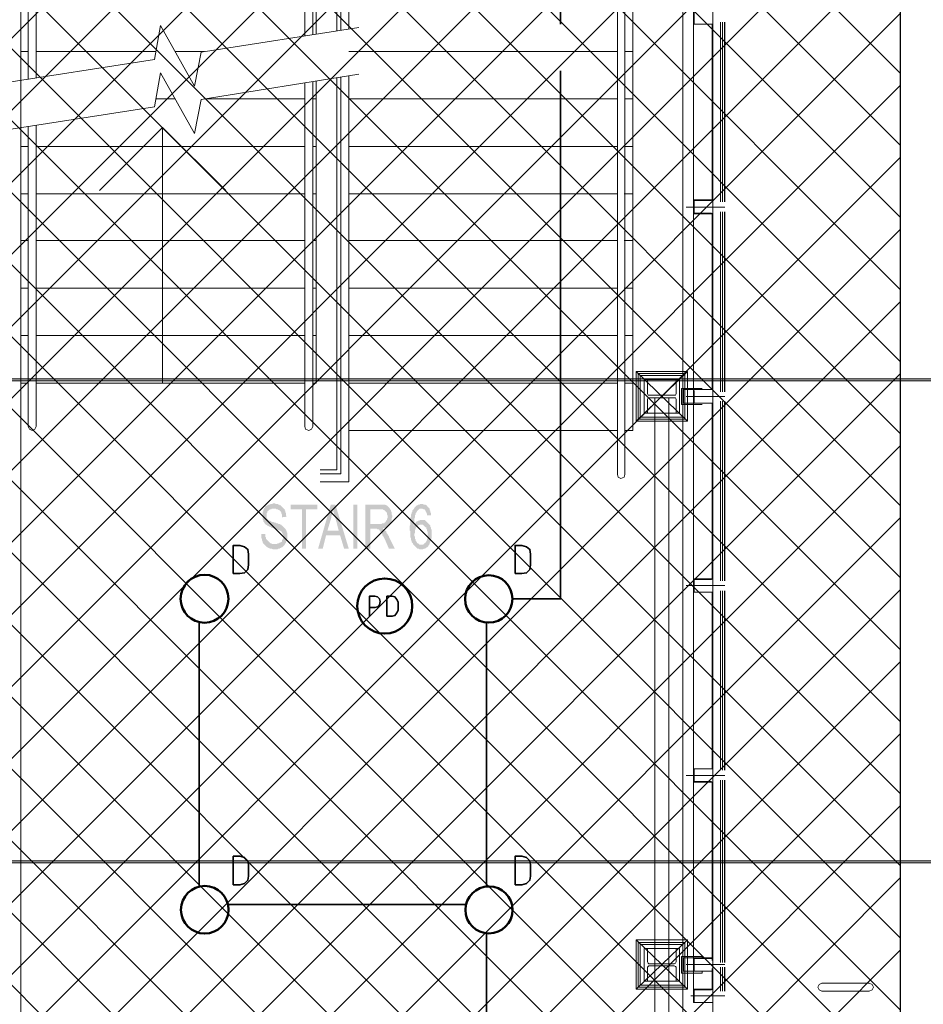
# Model space of a CAD drawing. Header units: millimetres. Extents: x 1.7 to 32.8, y 0.3 to 23.1.
# Tile 100 of 106: x 25.4 to 27.6, y 13.8 to 16.2. Entities that reach past the tile are written whole.
import ezdxf

# ---------------------------------------------------------------- set-up
doc = ezdxf.new("R2010")
doc.units = ezdxf.units.MM
doc.layers.add('PDF_Geometry', color=9, linetype='Continuous', true_color=0x808080)
doc.layers.add('PDF_Solid Fills', color=9, linetype='Continuous', true_color=0x808080)

msp = doc.modelspace()

# ---------------------------------------------------------------- hatches: boundary and pattern name
h = msp.add_hatch()
h.set_pattern_fill('ANSI37', color=256, scale=0.04)
h.paths.add_polyline_path([(27.5541, 12.8193), (25.1165, 12.8193), (25.1165, 17.7229), (27.5541, 17.7229)])
at = {"layer": 'PDF_Solid Fills', "transparency": 33554559}
for points in [[(29.8551, 15.3245), (29.8551, 15.3278), (2.9827, 15.3278), (2.9827, 15.3229), (29.8551, 15.3229)], [(25.9919, 15.0178), (25.9902, 15.0178), (25.9869, 15.0162), (25.9836, 15.0162), (25.9802, 15.0145), (25.9786, 15.0145), (25.9769, 15.0129), (25.9752, 15.0129), (25.9719, 15.0112), (25.9702, 15.0095), (25.9686, 15.0062), (25.9669, 15.0045), (25.9669, 15.0029), (25.9652, 15.0012), (25.9652, 14.9978), (25.9636, 14.9962), (25.9636, 14.9895), (25.9619, 14.9862), (25.9636, 14.9845), (25.9636, 14.9778), (25.9652, 14.9762), (25.9652, 14.9729), (25.9652, 14.9729), (25.9669, 14.9712), (25.9686, 14.9679), (25.9702, 14.9662), (25.9719, 14.9645), (25.9752, 14.9629), (25.9752, 14.9629), (25.9769, 14.9612), (25.9786, 14.9612), (25.9802, 14.9595), (25.9819, 14.9595), (25.9852, 14.9579), (25.9869, 14.9562), (25.9902, 14.9562), (25.9919, 14.9545), (25.9952, 14.9545), (25.9986, 14.9529), (26.0002, 14.9529), (26.0019, 14.9512), (26.0052, 14.9512), (26.0069, 14.9495), (26.0102, 14.9479), (26.0119, 14.9462), (26.0119, 14.9445), (26.0136, 14.9429), (26.0136, 14.9412), (26.0152, 14.9379), (26.0152, 14.9345), (26.0152, 14.9312), (26.0136, 14.9279), (26.0119, 14.9262), (26.0119, 14.9229), (26.0102, 14.9212), (26.0069, 14.9195), (26.0052, 14.9195), (26.0036, 14.9179), (26.0019, 14.9179), (25.9986, 14.9162), (25.9669, 14.9162), (25.9686, 14.9145), (25.9702, 14.9128), (25.9719, 14.9112), (25.9736, 14.9095), (25.9752, 14.9079), (25.9769, 14.9079), (25.9786, 14.9062), (25.9802, 14.9062), (25.9819, 14.9045), (25.9869, 14.9045), (25.9902, 14.9028), (26.0002, 14.9028), (26.0019, 14.9045), (26.0052, 14.9045), (26.0069, 14.9062), (26.0086, 14.9062), (26.0102, 14.9079), (26.0119, 14.9079), (26.0136, 14.9095), (26.0152, 14.9112), (26.0169, 14.9128), (26.0186, 14.9145), (26.0202, 14.9179), (26.0219, 14.9195), (26.0219, 14.9212), (26.0236, 14.9245), (26.0236, 14.9279), (26.0252, 14.9295), (26.0252, 14.9445), (26.0236, 14.9462), (26.0236, 14.9495), (26.0219, 14.9512), (26.0219, 14.9512), (26.0202, 14.9545), (26.0186, 14.9562), (26.0169, 14.9579), (26.0152, 14.9595), (26.0136, 14.9612), (26.0119, 14.9629), (26.0102, 14.9629), (26.0102, 14.9645), (26.0086, 14.9645), (26.0069, 14.9662), (26.0036, 14.9662), (26.0019, 14.9679), (25.9986, 14.9679), (25.9969, 14.9695), (25.9936, 14.9695), (25.9902, 14.9712), (25.9869, 14.9712), (25.9852, 14.9729), (25.9819, 14.9745), (25.9802, 14.9745), (25.9786, 14.9762), (25.9769, 14.9762), (25.9769, 14.9778), (25.9752, 14.9795), (25.9736, 14.9812), (25.9736, 14.9929), (25.9752, 14.9945), (25.9752, 14.9978), (25.9786, 14.9995), (25.9786, 15.0012), (25.9802, 15.0012), (25.9819, 15.0029), (25.9852, 15.0029), (25.9869, 15.0045), (26.0169, 15.0045), (26.0152, 15.0062), (26.0136, 15.0078), (26.0119, 15.0095), (26.0102, 15.0112), (26.0086, 15.0129), (26.0069, 15.0129), (26.0052, 15.0145), (26.0036, 15.0145), (26.0019, 15.0162), (25.9969, 15.0162), (25.9936, 15.0178)], [(26.0169, 15.0045), (25.9919, 15.0045), (25.9969, 15.0045), (25.9986, 15.0029), (26.0019, 15.0029), (26.0036, 15.0012), (26.0052, 15.0012), (26.0069, 14.9995), (26.0086, 14.9978), (26.0102, 14.9945), (26.0102, 14.9929), (26.0119, 14.9895), (26.0119, 14.9829), (26.0236, 14.9845), (26.0236, 14.9845), (26.0219, 14.9878), (26.0219, 14.9929), (26.0202, 14.9962), (26.0202, 14.9995), (26.0186, 15.0012), (26.0186, 15.0029)], [(26.1002, 15.0145), (26.0336, 15.0145), (26.0336, 15.0029), (26.0619, 15.0029), (26.0619, 14.9045), (26.0719, 14.9045), (26.0719, 15.0029), (26.1002, 15.0029)], [(26.1452, 15.0145), (26.1336, 15.0145), (26.1019, 14.9045), (26.1136, 14.9045), (26.1219, 14.9379), (26.1569, 14.9379), (26.1252, 14.9495), (26.1352, 14.9829), (26.1352, 14.9862), (26.1369, 14.9895), (26.1369, 14.9945), (26.1386, 14.9978), (26.1386, 15.0045)], [(26.1452, 15.0145), (26.1386, 15.0045), (26.1402, 15.0012), (26.1402, 14.9962), (26.1419, 14.9945), (26.1419, 14.9912), (26.1435, 14.9878), (26.1435, 14.9845), (26.1452, 14.9812), (26.1535, 14.9495), (26.1252, 14.9495), (26.1569, 14.9379), (26.1669, 14.9045), (26.1786, 14.9045)], [(26.2569, 15.0145), (26.2202, 15.0145), (26.2202, 14.9045), (26.2319, 14.9045), (26.2319, 14.9545), (26.2636, 14.9545), (26.2652, 14.9562), (26.2669, 14.9562), (26.2702, 14.9579), (26.2719, 14.9579), (26.2736, 14.9595), (26.2752, 14.9612), (26.2769, 14.9612), (26.2786, 14.9629), (26.2802, 14.9662), (26.2319, 14.9662), (26.2319, 15.0029), (26.2569, 15.0029), (26.2802, 15.0062), (26.2786, 15.0078), (26.2769, 15.0095), (26.2752, 15.0112), (26.2736, 15.0129), (26.2719, 15.0129), (26.2686, 15.0145), (26.2602, 15.0145)], [(26.2802, 15.0062), (26.2569, 15.0029), (26.2636, 15.0029), (26.2652, 15.0012), (26.2669, 15.0012), (26.2686, 14.9995), (26.2702, 14.9978), (26.2719, 14.9962), (26.2736, 14.9945), (26.2736, 14.9912), (26.2752, 14.9878), (26.2752, 14.9845), (26.2752, 14.9812), (26.2736, 14.9778), (26.2736, 14.9762), (26.2719, 14.9745), (26.2702, 14.9712), (26.2686, 14.9695), (26.2669, 14.9695), (26.2669, 14.9679), (26.2619, 14.9679), (26.2602, 14.9662), (26.2319, 14.9662), (26.2802, 14.9662), (26.2819, 14.9679), (26.2836, 14.9712), (26.2852, 14.9729), (26.2852, 14.9795), (26.2869, 14.9829), (26.2869, 14.9878), (26.2852, 14.9912), (26.2852, 14.9962), (26.2836, 14.9995), (26.2836, 15.0012), (26.2819, 15.0029)], [(26.3419, 15.0062), (26.3402, 15.0029), (26.3402, 15.0029), (26.3386, 15.0012), (26.3369, 14.9995), (26.3369, 14.9962), (26.3352, 14.9945), (26.3352, 14.9929), (26.3335, 14.9895), (26.3335, 14.9845), (26.3319, 14.9812), (26.3319, 14.9645), (26.3302, 14.9612), (26.3302, 14.9562), (26.3302, 14.9512), (26.3319, 14.9479), (26.3319, 14.9345), (26.3335, 14.9312), (26.3335, 14.9262), (26.3352, 14.9245), (26.3352, 14.9212), (26.3369, 14.9195), (26.3386, 14.9179), (26.3386, 14.9162), (26.3402, 14.9145), (26.3419, 14.9128), (26.3435, 14.9112), (26.3452, 14.9095), (26.3469, 14.9079), (26.3486, 14.9062), (26.3502, 14.9045), (26.3535, 14.9045), (26.3552, 14.9028), (26.3619, 14.9028), (26.3652, 14.9045), (26.3686, 14.9045), (26.3702, 14.9062), (26.3736, 14.9079), (26.3736, 14.9079), (26.3752, 14.9095), (26.3769, 14.9112), (26.3786, 14.9145), (26.3552, 14.9145), (26.3535, 14.9162), (26.3519, 14.9179), (26.3502, 14.9179), (26.3486, 14.9195), (26.3469, 14.9229), (26.3452, 14.9245), (26.3452, 14.9279), (26.3435, 14.9295), (26.3435, 14.9345), (26.3419, 14.9379), (26.3419, 14.9412), (26.3419, 14.9412), (26.3435, 14.9445), (26.3435, 14.9512), (26.3452, 14.9529), (26.3452, 14.9562), (26.3469, 14.9579), (26.3486, 14.9595), (26.3502, 14.9612), (26.3402, 14.9612), (26.3402, 14.9629), (26.3419, 14.9679), (26.3419, 14.9795), (26.3435, 14.9829), (26.3435, 14.9878), (26.3452, 14.9895), (26.3452, 14.9929), (26.3469, 14.9945), (26.3486, 14.9978), (26.3502, 14.9995), (26.3519, 15.0012), (26.3535, 15.0029), (26.3552, 15.0045), (26.3602, 15.0045)], [(26.3602, 15.0162), (26.3569, 15.0162), (26.3552, 15.0145), (26.3519, 15.0145), (26.3502, 15.0129), (26.3486, 15.0129), (26.3469, 15.0112), (26.3452, 15.0095), (26.3435, 15.0078), (26.3419, 15.0062), (26.3602, 15.0045), (26.3619, 15.0045), (26.3652, 15.0029), (26.3669, 15.0029), (26.3686, 15.0012), (26.3702, 14.9995), (26.3702, 14.9978), (26.3719, 14.9962), (26.3719, 14.9945), (26.3736, 14.9912), (26.3736, 14.9878), (26.3836, 14.9878), (26.3836, 14.9929), (26.3819, 14.9962), (26.3819, 14.9995), (26.3802, 15.0012), (26.3802, 15.0045), (26.3786, 15.0062), (26.3769, 15.0078), (26.3752, 15.0095), (26.3736, 15.0112), (26.3719, 15.0129), (26.3702, 15.0145), (26.3652, 15.0145), (26.3636, 15.0162)], [(26.3619, 14.9762), (26.3569, 14.9762), (26.3535, 14.9745), (26.3519, 14.9745), (26.3502, 14.9729), (26.3486, 14.9729), (26.3469, 14.9712), (26.3452, 14.9695), (26.3435, 14.9662), (26.3419, 14.9645), (26.3402, 14.9612), (26.3502, 14.9612), (26.3519, 14.9629), (26.3552, 14.9645), (26.3586, 14.9645), (26.3786, 14.9662), (26.3769, 14.9679), (26.3752, 14.9695), (26.3736, 14.9712), (26.3719, 14.9729), (26.3702, 14.9745), (26.3686, 14.9762), (26.3636, 14.9762)], [(26.2636, 14.9545), (26.2436, 14.9545), (26.2485, 14.9545), (26.2502, 14.9529), (26.2536, 14.9529), (26.2552, 14.9512), (26.2552, 14.9495), (26.2569, 14.9479), (26.2585, 14.9462), (26.2602, 14.9429), (26.2619, 14.9412), (26.2619, 14.9395), (26.2636, 14.9362), (26.2652, 14.9345), (26.2669, 14.9312), (26.2686, 14.9279), (26.2786, 14.9045), (26.2936, 14.9045), (26.2786, 14.9345), (26.2786, 14.9362), (26.2769, 14.9379), (26.2752, 14.9412), (26.2736, 14.9429), (26.2719, 14.9462), (26.2719, 14.9479), (26.2702, 14.9495), (26.2686, 14.9495), (26.2669, 14.9512), (26.2652, 14.9529)], [(26.3786, 14.9662), (26.3586, 14.9645), (26.3636, 14.9645), (26.3652, 14.9629), (26.3669, 14.9612), (26.3686, 14.9595), (26.3702, 14.9579), (26.3719, 14.9579), (26.3719, 14.9545), (26.3736, 14.9529), (26.3736, 14.9495), (26.3752, 14.9462), (26.3752, 14.9312), (26.3736, 14.9279), (26.3736, 14.9262), (26.3719, 14.9229), (26.3702, 14.9212), (26.3702, 14.9195), (26.3669, 14.9179), (26.3652, 14.9162), (26.3636, 14.9145), (26.3602, 14.9145), (26.3786, 14.9145), (26.3802, 14.9162), (26.3802, 14.9195), (26.3819, 14.9212), (26.3819, 14.9229), (26.3836, 14.9262), (26.3836, 14.9279), (26.3852, 14.9312), (26.3852, 14.9512), (26.3836, 14.9545), (26.3836, 14.9579), (26.3819, 14.9595), (26.3819, 14.9629), (26.3802, 14.9645)], [(25.9702, 14.9412), (25.9602, 14.9412), (25.9602, 14.9312), (25.9619, 14.9295), (25.9619, 14.9262), (25.9636, 14.9229), (25.9636, 14.9212), (25.9652, 14.9179), (25.9669, 14.9162), (25.9936, 14.9162), (25.9886, 14.9162), (25.9852, 14.9179), (25.9836, 14.9179), (25.9819, 14.9195), (25.9802, 14.9212), (25.9786, 14.9229), (25.9769, 14.9245), (25.9752, 14.9262), (25.9736, 14.9279), (25.9719, 14.9295), (25.9719, 14.9329), (25.9702, 14.9345), (25.9702, 14.9379)], [(29.8551, 14.1229), (29.8551, 14.1262), (2.9827, 14.1262), (2.9827, 14.1212), (29.8551, 14.1212)]]:
    msp.add_hatch(color=256, dxfattribs=at).paths.add_polyline_path(points)

# ---------------------------------------------------------------- linework, layer by layer
msp.add_lwpolyline([(27.5541, 12.8193), (25.1165, 12.8193), (25.1165, 17.7229), (27.5541, 17.7229)], close=True)
at = {"layer": 'PDF_Geometry', "lineweight": 18}
for points in [[(24.2436, 17.6278), (27.1669, 17.6278), (27.1669, 17.1994), (27.0119, 17.1994), (27.0119, 11.9513), (27.1669, 11.9513), (27.1669, 11.5246), (24.7786, 11.5246), (24.7786, 11.6563), (27.0352, 11.6563), (27.0352, 11.9513)], [(25.3602, 17.3361), (25.3602, 13.3896), (24.9519, 13.3896), (24.9519, 15.7728), (24.2436, 15.7728)], [(25.3786, 16.0745), (25.3786, 17.3178), (26.8669, 17.3178), (26.8669, 15.0895), (26.8652, 15.0828), (26.8569, 15.0795), (26.8502, 15.0828), (26.8485, 15.0895), (26.8485, 17.2978), (25.3986, 17.2978), (25.3986, 16.0778)], [(27.0869, 17.1994), (27.0869, 11.9513)], [(27.0385, 17.1578), (27.0385, 13.8046), (27.0385, 13.7896), (27.0385, 13.7729), (27.0852, 13.7729)], [(27.0852, 15.7728), (27.0852, 16.2128), (27.0385, 16.2128), (27.0385, 16.2295), (27.0385, 16.2461), (27.0852, 16.2461), (27.0852, 16.6861)], [(26.1786, 16.2012), (26.1786, 16.6261), (26.0686, 16.6261), (26.0686, 16.1845)], [(26.1586, 16.1978), (26.1586, 16.6078), (26.0886, 16.6078), (26.0886, 16.1878)], [(26.0969, 16.1878), (26.0969, 16.5978), (26.1486, 16.5978), (26.1486, 16.1961)], [(26.8869, 16.5011), (26.8869, 15.1995), (26.8669, 15.1995)], [(27.0402, 16.2445), (27.0402, 16.2295), (27.0402, 16.2145)], [(25.2986, 16.0628), (25.6936, 16.1245), (25.7086, 16.2095), (25.7936, 16.0578), (25.8102, 16.1428), (26.2036, 16.2045)], [(27.0402, 16.2128), (27.0835, 16.2128)], [(27.0869, 15.7728), (27.0869, 16.2128)], [(27.1052, 15.7695), (27.1052, 16.2178)], [(27.1102, 15.7695), (27.1102, 16.2178)], [(27.1152, 15.7695), (27.1152, 16.2178)], [(27.1168, 15.7695), (27.1168, 16.2178)], [(25.3786, 16.1445), (25.3602, 16.1445)], [(25.6969, 16.1445), (25.3986, 16.1445)], [(25.8186, 16.1445), (25.7452, 16.1445)], [(26.1786, 16.1445), (26.8485, 16.1445)], [(26.8669, 16.1445), (26.8869, 16.1445)], [(25.2986, 15.9445), (25.6936, 16.0062), (25.7086, 16.0912), (25.7936, 15.9395), (25.8102, 16.0245), (26.2036, 16.0878)], [(26.1069, 15.0712), (26.1786, 15.0712), (26.1786, 16.0828)], [(26.0686, 16.0661), (26.0686, 15.2095), (26.0702, 15.2029), (26.0786, 15.1995), (26.0852, 15.2029), (26.0886, 15.2095), (26.0886, 16.0695)], [(26.0969, 16.0712), (26.0969, 15.3178), (26.0886, 15.3178)], [(26.1069, 15.0912), (26.1586, 15.0912), (26.1586, 16.0795)], [(26.1486, 16.0778), (26.1486, 15.1012), (26.1069, 15.1012)], [(25.7452, 16.0261), (25.6969, 16.0261)], [(26.0686, 16.0261), (25.8186, 16.0261)], [(26.0969, 16.0261), (26.0886, 16.0261)], [(26.1786, 16.0261), (26.8485, 16.0261)], [(26.8669, 16.0261), (26.8869, 16.0261)], [(25.3786, 15.9578), (25.3786, 15.2095), (25.3819, 15.2029), (25.3886, 15.1995), (25.3953, 15.2029), (25.3986, 15.2095), (25.3986, 15.9595)], [(25.5569, 15.7978), (25.7136, 15.9545), (25.8719, 15.7978)], [(25.7136, 15.9545), (25.7136, 15.6395), (25.7136, 15.3178)], [(25.3786, 15.9078), (25.3602, 15.9078)], [(26.0686, 15.9078), (25.3986, 15.9078)], [(26.0969, 15.9078), (26.0886, 15.9078)], [(26.1786, 15.9078), (26.8485, 15.9078)], [(26.8669, 15.9078), (26.8869, 15.9078)], [(25.3786, 15.7895), (25.3602, 15.7895)], [(26.0686, 15.7895), (25.3986, 15.7895)], [(26.0969, 15.7895), (26.0886, 15.7895)], [(26.1786, 15.7895), (26.8485, 15.7895)], [(26.8652, 15.7895), (26.8852, 15.7895)], [(27.0852, 15.7745), (27.0385, 15.7745)], [(27.0385, 15.7728), (27.0385, 15.7562), (27.0385, 15.7412)], [(27.0835, 15.7728), (27.0402, 15.7728), (27.0402, 15.7562), (27.0402, 15.7412), (27.0835, 15.7412)], [(27.0202, 15.7562), (27.1168, 15.7562)], [(27.0852, 14.8279), (27.0852, 15.2678), (27.0385, 15.2678), (27.0385, 15.2845), (27.0385, 15.3012), (27.0852, 15.3012), (27.0852, 15.7412)], [(27.0385, 15.7395), (27.0852, 15.7395)], [(27.0869, 15.7412), (27.0869, 15.3012)], [(27.1052, 15.7445), (27.1052, 15.2962)], [(27.1102, 15.7445), (27.1102, 15.2962)], [(27.1152, 15.7445), (27.1152, 15.2962)], [(27.1168, 15.7445), (27.1168, 15.2962)], [(25.3786, 15.6728), (25.3602, 15.6728)], [(26.0686, 15.6728), (25.3986, 15.6728)], [(26.0969, 15.6728), (26.0886, 15.6728)], [(26.1786, 15.6728), (26.8485, 15.6728)], [(26.8652, 15.6728), (26.8852, 15.6728)], [(25.3786, 15.5545), (25.3602, 15.5545)], [(26.0686, 15.5545), (25.3986, 15.5545)], [(26.0969, 15.5545), (26.0886, 15.5545)], [(26.1786, 15.5545), (26.8485, 15.5545)], [(26.8652, 15.5545), (26.8852, 15.5545)], [(25.3786, 15.4362), (25.3602, 15.4362)], [(26.0686, 15.4362), (25.3986, 15.4362)], [(26.0969, 15.4362), (26.0886, 15.4362)], [(26.1786, 15.4362), (26.8485, 15.4362)], [(26.8669, 15.4362), (26.8869, 15.4362)], [(26.8952, 15.2228), (27.0235, 15.3462)], [(27.0235, 15.2228), (26.8952, 15.3462)], [(25.3786, 15.3178), (25.3602, 15.3178)], [(26.0686, 15.3178), (25.3986, 15.3178)], [(26.1786, 15.3178), (26.8485, 15.3178)], [(26.8669, 15.3178), (26.8869, 15.3178)], [(27.0602, 15.3045), (27.0085, 15.3045), (27.0085, 15.2645), (27.0602, 15.2645)], [(27.0602, 15.3012), (27.0135, 15.3012), (27.0135, 15.2678), (27.0602, 15.2678)], [(27.0835, 15.3012), (27.0402, 15.3012)], [(27.0402, 15.2995), (27.0402, 15.2845), (27.0402, 15.2695)], [(26.9419, 15.2812), (26.9419, 11.7246)], [(26.9769, 15.2812), (26.9769, 11.7246)], [(27.0202, 15.2845), (27.1168, 15.2845)], [(27.1052, 14.8245), (27.1052, 15.2728)], [(27.1102, 14.8245), (27.1102, 15.2728)], [(27.1152, 14.8245), (27.1152, 15.2728)], [(27.1168, 14.8245), (27.1168, 15.2728)], [(27.0402, 15.2678), (27.0835, 15.2678)], [(27.0869, 14.8279), (27.0869, 15.2678)], [(26.1786, 15.1995), (26.8485, 15.1995)], [(27.0852, 14.8295), (27.0385, 14.8295)], [(27.0852, 13.8779), (27.0852, 14.3229), (27.0385, 14.3229), (27.0385, 14.3395), (27.0385, 14.3562), (27.0852, 14.3562), (27.0852, 14.7962), (27.0385, 14.7962), (27.0385, 14.8129), (27.0385, 14.8279)], [(27.0835, 14.8279), (27.0402, 14.8279), (27.0402, 14.8129), (27.0402, 14.7962), (27.0835, 14.7962)], [(27.0202, 14.8129), (27.1168, 14.8129)], [(27.0869, 14.7962), (27.0869, 14.3545)], [(27.1052, 14.7995), (27.1052, 14.3529)], [(27.1102, 14.7995), (27.1102, 14.3529)], [(27.1152, 14.7995), (27.1152, 14.3529)], [(27.1168, 14.7995), (27.1168, 14.3529)], [(27.0202, 14.3395), (27.1168, 14.3395)], [(27.0835, 14.3562), (27.0402, 14.3562)], [(27.0402, 14.3545), (27.0402, 14.3395), (27.0402, 14.3246), (27.0835, 14.3246)], [(27.0869, 13.8779), (27.0869, 14.3246)], [(27.1052, 13.8729), (27.1052, 14.3279)], [(27.1102, 13.8729), (27.1102, 14.3279)], [(27.1152, 13.8729), (27.1152, 14.3279)], [(27.1168, 13.8729), (27.1168, 14.3279)], [(26.8952, 13.8062), (27.0235, 13.9295)], [(27.0235, 13.8062), (26.8952, 13.9295)], [(27.0852, 13.8846), (27.0385, 13.8846)], [(27.0385, 13.8829), (27.0385, 13.8679), (27.0385, 13.8512), (27.0852, 13.8512)], [(27.0835, 13.8829), (27.0402, 13.8829), (27.0402, 13.8679), (27.0402, 13.8512), (27.0835, 13.8512)], [(27.0202, 13.8679), (27.1168, 13.8679)], [(27.0852, 13.8579), (27.0852, 13.8046)], [(27.0869, 13.8579), (27.0869, 13.8029)], [(27.1052, 13.8612), (27.1052, 13.8012)], [(27.1102, 13.8612), (27.1102, 13.8012)], [(27.1152, 13.8612), (27.1152, 13.8012)], [(27.1168, 13.8612), (27.1168, 13.8012)], [(27.0385, 13.8062), (27.0852, 13.8062)], [(27.0835, 13.7729), (27.0402, 13.7729), (27.0402, 13.7896), (27.0402, 13.8046), (27.0835, 13.8046)], [(27.1168, 13.7896), (27.0319, 13.7896)]]:
    msp.add_lwpolyline(points, dxfattribs=at)
at = {"layer": 'PDF_Geometry', "color": 7, "lineweight": 35}
for points in [[(26.5519, 17.1694), (26.7069, 17.1694), (26.7069, 16.2128)], [(26.5869, 14.7795), (26.7069, 14.7795), (26.7069, 16.0962)], [(26.2302, 14.7362), (26.2302, 14.7862), (26.2436, 14.7862), (26.2502, 14.7845), (26.2552, 14.7795), (26.2569, 14.7729), (26.2552, 14.7645), (26.2502, 14.7595), (26.2436, 14.7579), (26.2302, 14.7579)], [(25.8052, 14.7212), (25.8052, 14.0612)], [(26.5219, 14.7212), (26.5219, 14.0629)], [(26.4702, 14.0179), (25.8769, 14.0179)], [(26.5219, 13.9446), (26.5219, 13.3746)]]:
    msp.add_lwpolyline(points, dxfattribs=at)
at = {"layer": 'PDF_Geometry', "lineweight": 18}
for points in [[(27.0235, 15.2228), (27.0235, 15.3462), (26.8952, 15.3462), (26.8952, 15.2228)], [(27.0169, 15.2279), (27.0169, 15.3412), (26.9002, 15.3412), (26.9002, 15.2279)], [(27.0119, 15.2328), (27.0119, 15.3362), (26.9052, 15.3362), (26.9052, 15.2328)], [(27.0035, 15.2428), (27.0035, 15.3262), (26.9152, 15.3262), (26.9152, 15.2428)], [(26.9152, 15.3262), (26.9235, 15.3262), (26.9235, 15.2912), (26.9252, 15.2879), (26.9935, 15.2879), (26.9952, 15.2912), (26.9952, 15.3262), (27.0035, 15.3262), (27.0035, 15.2428), (26.9952, 15.2428), (26.9952, 15.2779), (26.9935, 15.2812), (26.9252, 15.2812), (26.9235, 15.2779), (26.9235, 15.2428), (26.9152, 15.2428)], [(27.0235, 13.8062), (27.0235, 13.9296), (26.8952, 13.9296), (26.8952, 13.8062)], [(27.0169, 13.8112), (27.0169, 13.9229), (26.9002, 13.9229), (26.9002, 13.8112)], [(27.0119, 13.8162), (27.0119, 13.9179), (26.9052, 13.9179), (26.9052, 13.8162)], [(27.0035, 13.8262), (27.0035, 13.9079), (26.9152, 13.9079), (26.9152, 13.8262)], [(26.9152, 13.9079), (26.9235, 13.9079), (26.9235, 13.8746), (26.9252, 13.8712), (26.9269, 13.8696), (26.9902, 13.8696), (26.9935, 13.8712), (26.9952, 13.8746), (26.9952, 13.9079), (27.0035, 13.9079), (27.0035, 13.8262), (26.9952, 13.8262), (26.9952, 13.8612), (26.9935, 13.8629), (26.9902, 13.8646), (26.9269, 13.8646), (26.9252, 13.8629), (26.9235, 13.8612), (26.9235, 13.8262), (26.9152, 13.8262)], [(27.0602, 13.8846), (27.0602, 13.8879), (27.0085, 13.8879), (27.0085, 13.8462), (27.0602, 13.8462), (27.0602, 13.8512), (27.0135, 13.8512), (27.0135, 13.8846)], [(27.3585, 13.8012), (27.3518, 13.8046), (27.3485, 13.8112), (27.3518, 13.8179), (27.3585, 13.8212), (27.4768, 13.8212), (27.4835, 13.8179), (27.4868, 13.8112), (27.4835, 13.8046), (27.4768, 13.8012)]]:
    msp.add_lwpolyline(points, close=True, dxfattribs=at)
at = {"layer": 'PDF_Geometry', "lineweight": 5}
for points in [[(29.8551, 15.3245), (29.8551, 15.3278), (2.9827, 15.3278), (2.9827, 15.3229), (29.8551, 15.3229)], [(29.8551, 14.1229), (29.8551, 14.1262), (2.9827, 14.1262), (2.9827, 14.1212), (29.8551, 14.1212)]]:
    msp.add_lwpolyline(points, close=True, dxfattribs=at)
at = {"layer": 'PDF_Geometry', "color": 7, "lineweight": 35}
for points in [[(25.8902, 14.8429), (25.9069, 14.8429), (25.9186, 14.8445), (25.9269, 14.8529), (25.9286, 14.8645), (25.9286, 14.8912), (25.9269, 14.9028), (25.9186, 14.9095), (25.9069, 14.9128), (25.8902, 14.9128)], [(26.5935, 14.8429), (26.6102, 14.8429), (26.6219, 14.8445), (26.6302, 14.8529), (26.6319, 14.8645), (26.6319, 14.8912), (26.6302, 14.9028), (26.6219, 14.9095), (26.6102, 14.9128), (26.5935, 14.9128)], [(26.2736, 14.7362), (26.2869, 14.7362), (26.2936, 14.7379), (26.2985, 14.7445), (26.3019, 14.7512), (26.3019, 14.7712), (26.2985, 14.7779), (26.2936, 14.7845), (26.2869, 14.7862), (26.2736, 14.7862)], [(25.8902, 14.0662), (25.9069, 14.0662), (25.9186, 14.0696), (25.9269, 14.0779), (25.9286, 14.0879), (25.9286, 14.1162), (25.9269, 14.1262), (25.9186, 14.1346), (25.9069, 14.1379), (25.8902, 14.1379)], [(26.5935, 14.0662), (26.6102, 14.0662), (26.6219, 14.0696), (26.6302, 14.0779), (26.6319, 14.0879), (26.6319, 14.1162), (26.6302, 14.1262), (26.6219, 14.1346), (26.6102, 14.1379), (26.5935, 14.1379)]]:
    msp.add_lwpolyline(points, close=True, dxfattribs=at)
at = {"layer": 'PDF_Geometry', "color": 3, "lineweight": 50}
for centre, radius in [((25.8188, 14.7798), 0.0597), ((26.2682, 14.7618), 0.0687), ((26.5277, 14.7794), 0.0591), ((25.8193, 14.0045), 0.0593), ((26.5282, 14.0041), 0.0587)]:
    msp.add_circle(centre, radius, dxfattribs=at)
at = {"layer": 'PDF_Solid Fills', "lineweight": 18, "transparency": 33554559}
msp.add_solid([(26.2002, 14.9045), (26.2002, 15.0145), (26.1902, 14.9045), (26.1902, 15.0145)], dxfattribs=at)

doc.saveas('drawing.dxf')
